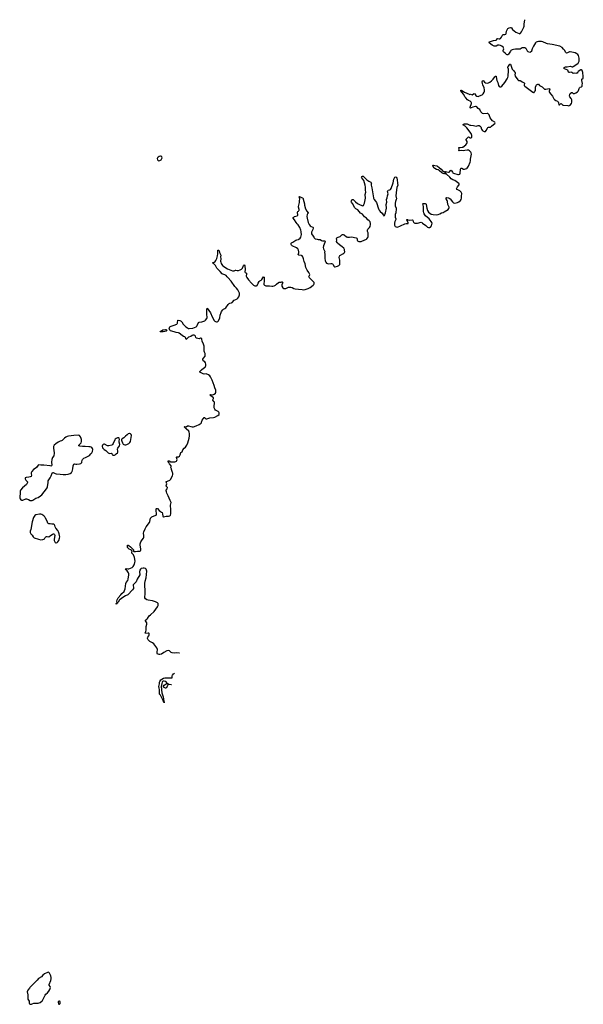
# Model space of a CAD drawing. Header units: inches. Extents: x 2057758 to 2159670, y 827298 to 1016821.
# Tile 90 of 90: x 2141593 to 2159670, y 985231 to 1016821. Entities that reach past the tile are written whole.
import ezdxf

# ---------------------------------------------------------------- set-up
doc = ezdxf.new("R2010")
doc.units = ezdxf.units.IN
doc.header["$MEASUREMENT"] = 0
for name, color, linetype in [('C1040', 7, 'Continuous'), ('C1041', 7, 'Continuous'), ('C1050', 7, 'Continuous'), ('C1051', 7, 'Continuous'), ('C1948', 7, 'Continuous'), ('C1949', 7, 'Continuous')]:
    doc.layers.add(name, color=color, linetype=linetype)

msp = doc.modelspace()

# ---------------------------------------------------------------- linework, layer by layer
at = {"layer": 'C1040', "color": 6, "elevation": 300}
for points in [[(2145460, 1000000), (2145460, 1000010), (2145476, 1000070), (2145526, 1000134), (2145564, 1000190), (2145571, 1000209), (2145573, 1000273), (2145568, 1000350), (2145574, 1000390), (2145615, 1000485), (2145653, 1000550), (2145758, 1000690), (2145770, 1000722), (2145793, 1000830), (2145808, 1000850), (2145835, 1000870), (2145957, 1000923), (2145970, 1000930), (2145978, 1000942), (2145986, 1000970), (2145986, 1000990), (2145969, 1001050), (2145965, 1001090), (2145970, 1001130), (2145981, 1001139), (2145990, 1001143), (2146010, 1001135), (2146070, 1001070), (2146110, 1001042), (2146145, 1001025), (2146162, 1001010), (2146177, 1000970), (2146182, 1000890), (2146191, 1000871), (2146210, 1000869), (2146290, 1000896), (2146317, 1000897), (2146370, 1000891), (2146410, 1000907), (2146430, 1000930), (2146437, 1000963), (2146436, 1001030), (2146443, 1001097), (2146435, 1001250), (2146446, 1001330), (2146417, 1001397), (2146360, 1001550), (2146311, 1001630), (2146297, 1001670), (2146290, 1001710), (2146293, 1001727), (2146320, 1001770), (2146331, 1001810), (2146327, 1001827), (2146301, 1001841), (2146296, 1001850), (2146296, 1001870), (2146312, 1001932), (2146306, 1001966), (2146290, 1001990), (2146295, 1002005), (2146302, 1002010), (2146330, 1002016), (2146410, 1002052), (2146434, 1002070), (2146489, 1002190), (2146500, 1002230), (2146502, 1002270), (2146497, 1002297), (2146465, 1002385), (2146461, 1002410), (2146439, 1002450), (2146436, 1002470), (2146447, 1002490), (2146447, 1002510), (2146403, 1002570), (2146379, 1002619), (2146358, 1002650), (2146358, 1002658), (2146348, 1002670), (2146370, 1002671), (2146383, 1002663), (2146441, 1002641), (2146506, 1002634), (2146570, 1002638), (2146604, 1002650), (2146619, 1002661), (2146637, 1002683), (2146642, 1002710), (2146618, 1002770), (2146617, 1002790), (2146630, 1002797), (2146690, 1002799), (2146720, 1002820), (2146743, 1002857), (2146766, 1002934), (2146806, 1002954), (2146824, 1003016), (2146868, 1003070), (2146910, 1003111), (2146951, 1003170), (2146982, 1003250), (2147026, 1003390), (2147040, 1003470), (2147043, 1003550), (2147033, 1003590), (2147018, 1003618), (2146932, 1003690), (2146876, 1003750), (2146881, 1003759), (2146890, 1003767), (2146930, 1003760), (2146970, 1003786), (2146990, 1003792), (2147010, 1003790), (2147087, 1003767), (2147130, 1003759), (2147170, 1003763), (2147250, 1003789), (2147350, 1003832), (2147381, 1003850), (2147405, 1003870), (2147419, 1003890), (2147427, 1003910), (2147444, 1003976), (2147510, 1004062), (2147530, 1004053), (2147546, 1004030), (2147570, 1004012), (2147590, 1004011), (2147690, 1004047), (2147810, 1004056), (2147855, 1004070), (2147950, 1004118), (2147987, 1004150), (2147994, 1004170), (2147990, 1004210), (2147981, 1004230), (2147958, 1004250), (2147876, 1004296), (2147849, 1004329), (2147835, 1004370), (2147829, 1004410), (2147839, 1004530), (2147836, 1004550), (2147824, 1004570), (2147786, 1004610), (2147785, 1004630), (2147810, 1004670), (2147806, 1004690), (2147726, 1004750), (2147704, 1004776), (2147704, 1004790), (2147708, 1004792), (2147770, 1004789), (2147810, 1004797), (2147830, 1004807), (2147870, 1004839), (2147887, 1004870), (2147888, 1004890), (2147880, 1004930), (2147854, 1005010), (2147835, 1005090), (2147770, 1005256), (2147710, 1005359), (2147687, 1005390), (2147650, 1005428), (2147630, 1005440), (2147599, 1005450), (2147570, 1005454), (2147510, 1005449), (2147476, 1005456), (2147430, 1005486), (2147375, 1005510), (2147367, 1005530), (2147429, 1005590), (2147490, 1005639), (2147545, 1005675), (2147557, 1005690), (2147566, 1005730), (2147566, 1005770), (2147555, 1005810), (2147530, 1005844), (2147481, 1005881), (2147470, 1005894), (2147472, 1005930), (2147490, 1005965), (2147539, 1006030), (2147546, 1006070), (2147539, 1006110), (2147516, 1006156), (2147506, 1006190), (2147511, 1006309), (2147505, 1006350), (2147490, 1006410), (2147443, 1006503), (2147436, 1006570), (2147430, 1006586), (2147410, 1006602), (2147390, 1006601), (2147350, 1006587), (2147267, 1006607), (2147246, 1006626), (2147234, 1006670), (2147212, 1006690), (2147190, 1006697), (2147150, 1006698), (2147130, 1006693), (2147079, 1006661), (2147009, 1006631), (2146930, 1006560), (2146907, 1006630), (2146890, 1006643), (2146850, 1006660), (2146805, 1006685), (2146710, 1006767), (2146690, 1006775), (2146608, 1006788), (2146549, 1006809), (2146430, 1006836), (2146410, 1006857), (2146393, 1006890), (2146388, 1006910), (2146396, 1006944), (2146410, 1006966), (2146450, 1006990), (2146550, 1007018), (2146629, 1007051), (2146646, 1007070), (2146653, 1007090), (2146659, 1007110), (2146662, 1007170), (2146670, 1007178), (2146681, 1007179), (2146730, 1007172), (2146770, 1007144), (2146790, 1007124), (2146837, 1007057), (2146921, 1006970), (2146972, 1006930), (2147010, 1006910), (2147030, 1006909), (2147150, 1006926), (2147250, 1006967), (2147270, 1006984), (2147288, 1007010), (2147333, 1007107), (2147350, 1007117), (2147433, 1007127), (2147530, 1007160), (2147550, 1007177), (2147590, 1007233), (2147605, 1007270), (2147609, 1007290), (2147593, 1007350), (2147593, 1007370), (2147598, 1007450), (2147597, 1007523), (2147603, 1007557), (2147610, 1007563), (2147717, 1007417), (2147763, 1007283), (2147830, 1007170), (2147850, 1007149), (2147870, 1007136), (2147910, 1007125), (2147930, 1007127), (2147950, 1007138), (2147970, 1007162), (2148010, 1007261), (2148023, 1007337), (2148050, 1007430), (2148070, 1007464), (2148108, 1007512), (2148129, 1007531), (2148170, 1007553), (2148201, 1007579), (2148278, 1007682), (2148307, 1007713), (2148330, 1007727), (2148390, 1007742), (2148408, 1007752), (2148470, 1007826), (2148530, 1007847), (2148570, 1007869), (2148592, 1007890), (2148622, 1007930), (2148645, 1007990), (2148647, 1008010), (2148642, 1008050), (2148590, 1008150), (2148550, 1008210), (2148490, 1008259), (2148378, 1008430), (2148270, 1008548), (2148242, 1008570), (2148214, 1008610), (2148177, 1008637), (2148113, 1008653), (2148090, 1008666), (2148019, 1008739), (2147979, 1008790), (2147915, 1008850), (2147873, 1008933), (2147810, 1008997), (2147790, 1009010), (2147783, 1009023), (2147774, 1009030), (2147830, 1009045), (2147858, 1009062), (2147885, 1009095), (2147918, 1009162), (2147942, 1009250), (2147944, 1009310), (2147952, 1009350), (2147943, 1009410), (2147950, 1009425), (2147970, 1009426), (2147986, 1009410), (2148003, 1009350), (2148042, 1009270), (2148036, 1009210), (2148039, 1009150), (2148032, 1009072), (2148040, 1009040), (2148060, 1009000), (2148100, 1008940), (2148129, 1008909), (2148170, 1008878), (2148259, 1008830), (2148414, 1008766), (2148430, 1008762), (2148470, 1008768), (2148510, 1008786), (2148530, 1008786), (2148570, 1008774), (2148610, 1008774), (2148668, 1008792), (2148710, 1008820), (2148735, 1008850), (2148770, 1008930), (2148790, 1008959), (2148795, 1008955), (2148810, 1008925), (2148828, 1008810), (2148817, 1008730), (2148830, 1008710), (2148850, 1008700), (2148864, 1008684), (2148867, 1008667), (2148861, 1008590), (2148874, 1008550), (2148932, 1008470), (2149030, 1008370), (2149070, 1008323), (2149090, 1008303), (2149130, 1008284), (2149170, 1008278), (2149190, 1008281), (2149210, 1008291), (2149239, 1008370), (2149270, 1008425), (2149290, 1008444), (2149333, 1008467), (2149362, 1008490), (2149390, 1008543), (2149410, 1008574), (2149414, 1008574), (2149430, 1008565), (2149434, 1008510), (2149431, 1008410), (2149424, 1008364), (2149427, 1008330), (2149450, 1008301), (2149490, 1008286), (2149610, 1008283), (2149676, 1008276), (2149710, 1008276), (2149750, 1008283), (2149794, 1008306), (2149830, 1008333), (2149890, 1008392), (2149910, 1008399), (2149976, 1008404), (2150000, 1008409)], [(2150000, 1008303), (2149997, 1008290), (2149999, 1008270), (2150000, 1008269)]]:
    msp.add_lwpolyline(points, dxfattribs=at)
at = {"layer": 'C1040', "color": 6}
for points, elevation in [([(2146110, 1006804), (2146099, 1006810), (2146107, 1006833), (2146138, 1006842), (2146187, 1006873), (2146270, 1006882), (2146290, 1006878), (2146299, 1006870), (2146307, 1006850), (2146290, 1006824), (2146253, 1006813), (2146190, 1006810)], 300), ([(2143469, 1003489), (2143330, 1003486), (2143158, 1003462), (2143112, 1003448), (2143073, 1003427), (2143030, 1003395), (2142959, 1003321), (2142930, 1003306), (2142890, 1003296), (2142830, 1003270), (2142748, 1003212), (2142699, 1003170), (2142684, 1003150), (2142679, 1003130), (2142677, 1003070), (2142702, 1002930), (2142702, 1002910), (2142685, 1002830), (2142648, 1002770), (2142626, 1002710), (2142618, 1002630), (2142624, 1002530), (2142614, 1002506), (2142590, 1002501), (2142570, 1002503), (2142371, 1002529), (2142272, 1002532), (2142210, 1002541), (2142190, 1002529), (2142135, 1002450), (2142090, 1002420), (2142035, 1002390), (2141981, 1002330), (2141962, 1002278), (2141960, 1002250), (2141968, 1002210), (2141957, 1002170), (2141929, 1002151), (2141890, 1002140), (2141803, 1002137), (2141773, 1002127), (2141765, 1002110), (2141770, 1002090), (2141793, 1002050), (2141829, 1002009), (2141839, 1001990), (2141842, 1001970), (2141836, 1001950), (2141809, 1001911), (2141679, 1001801), (2141620, 1001730), (2141605, 1001690), (2141603, 1001670), (2141603, 1001610), (2141593, 1001530), (2141599, 1001470), (2141610, 1001445), (2141630, 1001418), (2141651, 1001411), (2141690, 1001411), (2141790, 1001448), (2141810, 1001448), (2141870, 1001425), (2141930, 1001393), (2141970, 1001391), (2141990, 1001393), (2142010, 1001404), (2142109, 1001470), (2142186, 1001494), (2142265, 1001550), (2142299, 1001581), (2142452, 1001768), (2142470, 1001797), (2142481, 1001830), (2142507, 1001970), (2142511, 1002030), (2142573, 1002127), (2142607, 1002190), (2142633, 1002267), (2142650, 1002290), (2142670, 1002295), (2142690, 1002288), (2142730, 1002260), (2142767, 1002247), (2142890, 1002244), (2142990, 1002234), (2143070, 1002232), (2143150, 1002240), (2143210, 1002266), (2143250, 1002292), (2143268, 1002310), (2143275, 1002325), (2143285, 1002370), (2143302, 1002410), (2143307, 1002510), (2143330, 1002564), (2143350, 1002575), (2143390, 1002564), (2143430, 1002562), (2143510, 1002570), (2143555, 1002585), (2143582, 1002610), (2143590, 1002630), (2143598, 1002690), (2143609, 1002710), (2143630, 1002733), (2143650, 1002750), (2143703, 1002770), (2143830, 1002840), (2143878, 1002890), (2143907, 1002930), (2143927, 1002970), (2143935, 1003035), (2143927, 1003067), (2143910, 1003094), (2143890, 1003105), (2143850, 1003113), (2143807, 1003113), (2143690, 1003131), (2143610, 1003130), (2143518, 1003138), (2143494, 1003150), (2143493, 1003170), (2143550, 1003230), (2143560, 1003250), (2143571, 1003290), (2143570, 1003350), (2143561, 1003381), (2143540, 1003440), (2143510, 1003479)], 400), ([(2144750, 1003409), (2144730, 1003406), (2144690, 1003387), (2144658, 1003362), (2144641, 1003339), (2144595, 1003225), (2144571, 1003190), (2144550, 1003173), (2144450, 1003152), (2144410, 1003149), (2144310, 1003201), (2144290, 1003204), (2144270, 1003195), (2144258, 1003182), (2144251, 1003170), (2144243, 1003137), (2144251, 1003090), (2144276, 1003050), (2144298, 1003030), (2144358, 1002998), (2144428, 1002928), (2144468, 1002908), (2144531, 1002910), (2144543, 1002903), (2144563, 1002863), (2144590, 1002850), (2144630, 1002855), (2144650, 1002862), (2144689, 1002890), (2144729, 1002930), (2144737, 1002943), (2144742, 1002970), (2144732, 1003050), (2144739, 1003070), (2144798, 1003150), (2144802, 1003190), (2144783, 1003270), (2144787, 1003310), (2144797, 1003350), (2144784, 1003390), (2144770, 1003404)], 400), ([(2145130, 1003545), (2145110, 1003545), (2145071, 1003530), (2145040, 1003500), (2144990, 1003464), (2144932, 1003408), (2144876, 1003370), (2144859, 1003350), (2144857, 1003330), (2144874, 1003294), (2144886, 1003246), (2144907, 1003207), (2144930, 1003190), (2144970, 1003178), (2145001, 1003179), (2145030, 1003188), (2145090, 1003219), (2145130, 1003259), (2145150, 1003291), (2145177, 1003477), (2145169, 1003510), (2145150, 1003533)], 400), ([(2142230, 1000962), (2142110, 1000932), (2142082, 1000918), (2142056, 1000884), (2142039, 1000850), (2141996, 1000710), (2141950, 1000470), (2141934, 1000410), (2141933, 1000370), (2141945, 1000330), (2141990, 1000285), (2142029, 1000229), (2142061, 1000201), (2142192, 1000152), (2142270, 1000137), (2142330, 1000140), (2142368, 1000152), (2142390, 1000170), (2142414, 1000210), (2142432, 1000228), (2142450, 1000235), (2142470, 1000235), (2142530, 1000229), (2142579, 1000270), (2142630, 1000305), (2142670, 1000322), (2142690, 1000321), (2142710, 1000307), (2142720, 1000270), (2142697, 1000150), (2142700, 1000110), (2142732, 1000052), (2142750, 1000042), (2142761, 1000041), (2142790, 1000048), (2142813, 1000067), (2142843, 1000110), (2142870, 1000190), (2142876, 1000230), (2142874, 1000270), (2142860, 1000330), (2142837, 1000390), (2142814, 1000430), (2142749, 1000510), (2142731, 1000550), (2142722, 1000590), (2142710, 1000618), (2142690, 1000632), (2142628, 1000632), (2142570, 1000646), (2142530, 1000650), (2142502, 1000662), (2142493, 1000673), (2142471, 1000731), (2142424, 1000824), (2142394, 1000870), (2142365, 1000905), (2142308, 1000948), (2142270, 1000961)], 400)]:
    msp.add_lwpolyline(points, close=True, dxfattribs=dict(at, elevation=elevation))
at = {"layer": 'C1041', "color": 6, "elevation": 400}
msp.add_lwpolyline([(2146110, 1012444), (2146070, 1012437), (2146030, 1012416), (2146010, 1012390), (2146004, 1012370), (2146010, 1012330), (2146030, 1012302), (2146058, 1012298), (2146090, 1012306), (2146127, 1012330), (2146145, 1012350), (2146157, 1012370), (2146162, 1012390), (2146150, 1012421), (2146130, 1012438)], close=True, dxfattribs=at)
at = {"layer": 'C1050', "color": 6, "elevation": 300}
for points in [[(2150000, 1008269), (2150030, 1008219), (2150070, 1008198), (2150094, 1008194), (2150130, 1008201), (2150210, 1008238), (2150230, 1008243), (2150290, 1008245), (2150330, 1008234), (2150390, 1008200), (2150430, 1008185), (2150530, 1008180), (2150650, 1008160), (2150696, 1008156), (2150750, 1008163), (2150850, 1008195), (2150913, 1008230), (2151010, 1008302), (2151032, 1008330), (2151039, 1008350), (2151040, 1008370), (2151035, 1008390), (2151010, 1008423), (2150922, 1008502), (2150876, 1008550), (2150869, 1008570), (2150893, 1008610), (2150894, 1008650), (2150866, 1008710), (2150810, 1008790), (2150771, 1008870), (2150749, 1008990), (2150720, 1009060), (2150698, 1009150), (2150674, 1009210), (2150650, 1009240), (2150630, 1009254), (2150551, 1009271), (2150526, 1009290), (2150543, 1009337), (2150547, 1009370), (2150534, 1009430), (2150510, 1009469), (2150470, 1009500), (2150330, 1009566), (2150308, 1009590), (2150304, 1009610), (2150304, 1009650), (2150313, 1009667), (2150358, 1009682), (2150450, 1009751), (2150478, 1009762), (2150530, 1009769), (2150550, 1009778), (2150590, 1009814), (2150610, 1009847), (2150626, 1009890), (2150627, 1009927), (2150620, 1010000)], [(2150957, 1010000), (2150954, 1009990), (2150954, 1009950), (2150970, 1009922), (2151015, 1009870), (2151027, 1009850), (2151031, 1009830), (2151045, 1009810), (2151070, 1009791), (2151130, 1009785), (2151170, 1009773), (2151227, 1009767), (2151270, 1009741), (2151310, 1009731), (2151368, 1009728), (2151390, 1009711), (2151380, 1009670), (2151333, 1009570), (2151331, 1009510), (2151342, 1009470), (2151371, 1009410), (2151375, 1009390), (2151368, 1009350), (2151379, 1009299), (2151378, 1009170), (2151390, 1009090), (2151400, 1009060), (2151410, 1009037), (2151430, 1009013), (2151470, 1008994), (2151510, 1008991), (2151570, 1009003), (2151590, 1009003), (2151626, 1008990), (2151647, 1008967), (2151670, 1008911), (2151690, 1008896), (2151710, 1008893), (2151790, 1008913), (2151830, 1008938), (2151856, 1008964), (2151864, 1008990), (2151857, 1009110), (2151841, 1009190), (2151848, 1009230), (2151866, 1009254), (2151886, 1009270), (2151954, 1009306), (2151990, 1009330), (2152009, 1009351), (2152018, 1009370), (2152014, 1009430), (2152008, 1009450), (2151984, 1009490), (2151938, 1009538), (2151855, 1009595), (2151787, 1009650), (2151772, 1009670), (2151758, 1009710), (2151761, 1009750), (2151754, 1009806), (2151761, 1009819), (2151810, 1009844), (2151870, 1009861), (2151922, 1009918), (2151950, 1009934), (2151970, 1009933), (2152001, 1009921), (2152070, 1009857), (2152090, 1009851), (2152110, 1009847), (2152168, 1009848), (2152230, 1009856), (2152390, 1009819), (2152406, 1009810), (2152415, 1009795), (2152416, 1009750), (2152430, 1009724), (2152450, 1009711), (2152470, 1009705), (2152510, 1009702), (2152550, 1009705), (2152570, 1009713), (2152718, 1009782), (2152730, 1009790), (2152758, 1009830), (2152775, 1009870), (2152775, 1009950), (2152768, 1009988), (2152763, 1010000)], [(2150000, 1008409), (2150012, 1008412), (2150024, 1008404), (2150028, 1008388), (2150025, 1008370), (2150002, 1008310), (2150000, 1008303)]]:
    msp.add_lwpolyline(points, dxfattribs=at)
at = {"layer": 'C1051', "color": 6, "elevation": 300}
for points in [[(2152763, 1010000), (2152752, 1010030), (2152749, 1010070), (2152762, 1010098), (2152817, 1010150), (2152839, 1010181), (2152846, 1010250), (2152844, 1010284), (2152830, 1010339), (2152799, 1010370), (2152758, 1010398), (2152714, 1010450), (2152654, 1010494), (2152590, 1010580), (2152570, 1010595), (2152519, 1010619), (2152436, 1010716), (2152378, 1010758), (2152347, 1010787), (2152268, 1010928), (2152236, 1010970), (2152228, 1010990), (2152231, 1011010), (2152250, 1011040), (2152270, 1011053), (2152285, 1011050), (2152361, 1010981), (2152430, 1010926), (2152490, 1010891), (2152570, 1010856), (2152590, 1010854), (2152615, 1010865), (2152633, 1010890), (2152649, 1010931), (2152674, 1011046), (2152679, 1011090), (2152678, 1011210), (2152694, 1011290), (2152685, 1011350), (2152684, 1011450), (2152676, 1011516), (2152626, 1011666), (2152603, 1011703), (2152564, 1011750), (2152555, 1011770), (2152564, 1011790), (2152590, 1011805), (2152610, 1011804), (2152663, 1011743), (2152730, 1011682), (2152790, 1011637), (2152850, 1011611), (2152867, 1011590), (2152873, 1011570), (2152868, 1011550), (2152866, 1011510), (2152889, 1011429), (2152921, 1011230), (2152935, 1011170), (2152936, 1011110), (2152942, 1011090), (2152963, 1011050), (2153003, 1011003), (2153035, 1010955), (2153106, 1010750), (2153127, 1010710), (2153158, 1010670), (2153216, 1010616), (2153250, 1010557), (2153265, 1010545), (2153270, 1010533), (2153290, 1010534), (2153330, 1010630), (2153356, 1010770), (2153344, 1010890), (2153364, 1010970), (2153363, 1011050), (2153384, 1011110), (2153390, 1011170), (2153411, 1011230), (2153395, 1011305), (2153396, 1011330), (2153413, 1011347), (2153470, 1011360), (2153490, 1011376), (2153510, 1011406), (2153574, 1011586), (2153596, 1011710), (2153610, 1011750), (2153630, 1011772), (2153650, 1011780), (2153667, 1011770), (2153690, 1011738), (2153699, 1011699), (2153708, 1011568), (2153716, 1011510), (2153687, 1011433), (2153674, 1011366), (2153658, 1011170), (2153676, 1011070), (2153673, 1011050), (2153648, 1010990), (2153636, 1010930), (2153639, 1010850), (2153664, 1010770), (2153665, 1010750), (2153655, 1010630), (2153641, 1010570), (2153639, 1010530), (2153641, 1010490), (2153658, 1010430), (2153659, 1010410), (2153625, 1010350), (2153614, 1010290), (2153617, 1010230), (2153622, 1010210), (2153636, 1010190), (2153671, 1010171), (2153710, 1010170), (2153810, 1010209), (2153950, 1010277), (2153990, 1010286), (2154053, 1010287), (2154056, 1010290), (2154057, 1010310), (2154009, 1010390), (2154010, 1010411), (2154030, 1010410), (2154043, 1010403), (2154090, 1010391), (2154196, 1010396), (2154207, 1010387), (2154215, 1010350), (2154226, 1010326), (2154247, 1010307), (2154270, 1010298), (2154350, 1010295), (2154470, 1010330), (2154490, 1010319), (2154510, 1010290), (2154616, 1010216), (2154670, 1010170), (2154710, 1010153), (2154730, 1010150), (2154750, 1010155), (2154770, 1010169), (2154799, 1010210), (2154817, 1010250), (2154820, 1010290), (2154815, 1010310), (2154792, 1010350), (2154721, 1010430), (2154611, 1010530), (2154570, 1010591), (2154554, 1010630), (2154547, 1010670), (2154540, 1010830), (2154523, 1010910), (2154530, 1010923), (2154600, 1010920), (2154615, 1010915), (2154626, 1010906), (2154633, 1010890), (2154651, 1010770), (2154670, 1010701), (2154701, 1010650), (2154744, 1010610), (2154790, 1010586), (2154850, 1010568), (2154950, 1010561), (2155013, 1010567), (2155070, 1010589), (2155119, 1010621), (2155180, 1010640), (2155210, 1010654), (2155334, 1010730), (2155360, 1010760), (2155366, 1010790), (2155363, 1010810), (2155326, 1010890), (2155315, 1010990), (2155302, 1011022), (2155270, 1011076), (2155265, 1011090), (2155269, 1011111), (2155288, 1011112), (2155350, 1011101), (2155370, 1011094), (2155396, 1011070), (2155470, 1010976), (2155510, 1010947), (2155550, 1010939), (2155639, 1010961), (2155682, 1010978), (2155735, 1011025), (2155753, 1011050), (2155762, 1011090), (2155761, 1011161), (2155770, 1011250), (2155750, 1011290), (2155709, 1011329), (2155650, 1011363), (2155610, 1011373), (2155598, 1011390), (2155619, 1011421), (2155638, 1011462), (2155683, 1011510), (2155692, 1011528), (2155689, 1011550), (2155673, 1011570), (2155550, 1011659), (2155485, 1011685), (2155430, 1011716), (2155387, 1011770), (2155285, 1011865), (2155250, 1011914), (2155235, 1011905), (2155220, 1011880), (2155210, 1011877), (2155170, 1011888), (2155130, 1011910), (2155050, 1011982), (2155010, 1012002), (2154958, 1012018), (2154910, 1012048), (2154885, 1012070), (2154854, 1012110), (2154839, 1012150), (2154870, 1012155), (2154910, 1012143), (2154970, 1012137), (2154990, 1012127), (2155050, 1012084), (2155110, 1012026), (2155164, 1011964), (2155191, 1011949), (2155215, 1011945), (2155230, 1011954), (2155250, 1011956), (2155350, 1011926), (2155370, 1011929), (2155392, 1011950), (2155410, 1011979), (2155430, 1011989), (2155470, 1011928), (2155490, 1011909), (2155510, 1011898), (2155650, 1011855), (2155670, 1011852), (2155700, 1011860), (2155711, 1011869), (2155720, 1011890), (2155736, 1012024), (2155750, 1012065), (2155770, 1012063), (2155830, 1012028), (2155855, 1012025), (2155888, 1012032), (2155930, 1012048), (2155950, 1012063), (2155971, 1012089), (2155990, 1012126), (2156038, 1012250), (2156047, 1012290), (2156050, 1012350), (2156079, 1012510), (2156071, 1012550), (2156059, 1012570), (2156025, 1012610), (2155990, 1012634), (2155950, 1012640), (2155870, 1012621), (2155830, 1012617), (2155770, 1012621), (2155690, 1012616), (2155683, 1012623), (2155691, 1012670), (2155677, 1012710), (2155683, 1012717), (2155717, 1012723), (2155790, 1012727), (2155810, 1012735), (2155903, 1012810), (2155937, 1012850), (2155947, 1012873), (2155946, 1012910), (2155909, 1012970), (2155912, 1012990), (2155990, 1013060), (2156010, 1013053), (2156030, 1013036), (2156050, 1013027), (2156070, 1013032), (2156090, 1013050), (2156100, 1013070), (2156097, 1013110), (2156071, 1013170), (2155934, 1013354), (2155885, 1013405), (2155810, 1013450), (2155850, 1013476), (2155910, 1013483), (2155950, 1013475), (2156030, 1013440), (2156067, 1013433), (2156150, 1013428), (2156230, 1013410), (2156295, 1013425), (2156330, 1013422), (2156362, 1013402), (2156381, 1013381), (2156410, 1013308), (2156430, 1013274), (2156450, 1013252), (2156486, 1013230), (2156510, 1013229), (2156530, 1013239), (2156559, 1013270), (2156596, 1013344), (2156610, 1013361), (2156630, 1013370), (2156690, 1013378), (2156730, 1013400), (2156790, 1013457), (2156834, 1013490), (2156841, 1013510), (2156830, 1013533), (2156761, 1013581), (2156710, 1013630), (2156687, 1013670), (2156650, 1013768), (2156630, 1013794), (2156610, 1013808), (2156590, 1013814), (2156484, 1013804), (2156434, 1013814), (2156412, 1013832), (2156387, 1013867), (2156350, 1013940), (2156296, 1013976), (2156250, 1014026), (2156231, 1014031), (2156210, 1014031), (2156130, 1014011), (2156070, 1013990), (2156050, 1013986), (2156041, 1013990), (2156037, 1014010), (2156082, 1014130), (2156082, 1014150), (2156075, 1014170), (2156043, 1014203), (2155990, 1014228), (2155960, 1014250), (2155897, 1014310), (2155871, 1014350), (2155840, 1014420), (2155758, 1014510), (2155745, 1014530), (2155740, 1014550), (2155744, 1014556), (2155750, 1014558), (2155770, 1014549), (2155855, 1014495), (2156010, 1014427), (2156030, 1014425), (2156050, 1014431), (2156110, 1014415), (2156150, 1014441), (2156170, 1014449), (2156190, 1014438), (2156226, 1014386), (2156250, 1014367), (2156298, 1014362), (2156346, 1014374), (2156427, 1014410), (2156440, 1014420), (2156459, 1014441), (2156488, 1014492), (2156500, 1014530), (2156502, 1014570), (2156491, 1014630), (2156445, 1014730), (2156433, 1014770), (2156430, 1014830), (2156441, 1014859), (2156450, 1014870), (2156470, 1014859), (2156501, 1014821), (2156530, 1014800), (2156590, 1014789), (2156630, 1014792), (2156670, 1014812), (2156730, 1014864), (2156774, 1014910), (2156830, 1014993), (2156850, 1015010), (2156870, 1015006), (2156877, 1014990), (2156892, 1014872), (2156930, 1014810), (2156950, 1014705), (2156970, 1014673), (2156990, 1014662), (2157010, 1014662), (2157030, 1014670), (2157054, 1014690), (2157150, 1014802), (2157230, 1014925), (2157251, 1014969), (2157259, 1015010), (2157275, 1015190), (2157271, 1015231), (2157250, 1015290), (2157252, 1015308), (2157272, 1015328), (2157310, 1015399), (2157330, 1015390), (2157392, 1015230), (2157426, 1015186), (2157468, 1015150), (2157480, 1015130), (2157483, 1015110), (2157477, 1015050), (2157481, 1015030), (2157489, 1015009), (2157570, 1014896), (2157595, 1014875), (2157650, 1014867), (2157670, 1014859), (2157710, 1014828), (2157774, 1014794), (2157779, 1014790), (2157781, 1014770), (2157770, 1014730), (2157776, 1014710), (2157790, 1014693), (2158050, 1014494), (2158070, 1014487), (2158090, 1014488), (2158110, 1014505), (2158132, 1014550), (2158139, 1014661), (2158155, 1014710), (2158169, 1014731), (2158190, 1014746), (2158210, 1014752), (2158228, 1014748), (2158268, 1014708), (2158350, 1014669), (2158407, 1014610), (2158430, 1014596), (2158470, 1014593), (2158570, 1014613), (2158591, 1014611), (2158595, 1014590), (2158570, 1014530), (2158573, 1014510), (2158584, 1014490), (2158625, 1014430), (2158682, 1014370), (2158730, 1014285), (2158750, 1014259), (2158790, 1014228), (2158846, 1014206), (2158865, 1014190), (2158879, 1014150), (2158890, 1014089), (2158910, 1014090), (2158950, 1014132), (2158970, 1014121), (2159010, 1014084), (2159030, 1014079), (2159170, 1014070), (2159210, 1014062), (2159230, 1014065), (2159250, 1014077), (2159290, 1014135), (2159302, 1014178), (2159305, 1014230), (2159301, 1014250), (2159282, 1014290), (2159236, 1014350), (2159232, 1014372), (2159238, 1014430), (2159250, 1014450), (2159290, 1014482), (2159310, 1014489), (2159350, 1014457), (2159370, 1014451), (2159390, 1014452), (2159432, 1014470), (2159485, 1014510), (2159503, 1014530), (2159515, 1014550), (2159535, 1014610), (2159550, 1014640), (2159570, 1014655), (2159610, 1014671), (2159629, 1014691), (2159638, 1014730), (2159639, 1014770), (2159620, 1014870), (2159620, 1014890), (2159628, 1014910), (2159662, 1014950), (2159670, 1014969), (2159669, 1015030), (2159653, 1015090), (2159650, 1015130), (2159636, 1015190), (2159630, 1015203), (2159610, 1015217), (2159590, 1015212), (2159510, 1015161), (2159490, 1015141), (2159470, 1015111), (2159457, 1015103), (2159450, 1015099), (2159390, 1015104), (2159350, 1015095), (2159330, 1015102), (2159307, 1015127), (2159293, 1015133), (2159230, 1015123), (2159208, 1015128), (2159198, 1015138), (2159187, 1015170), (2159170, 1015197), (2159063, 1015250), (2159047, 1015270), (2159055, 1015290), (2159096, 1015304), (2159150, 1015308), (2159250, 1015327), (2159310, 1015312), (2159330, 1015314), (2159350, 1015322), (2159430, 1015372), (2159501, 1015430), (2159530, 1015469), (2159537, 1015490), (2159542, 1015530), (2159538, 1015590), (2159511, 1015670), (2159490, 1015702), (2159466, 1015726), (2159410, 1015756), (2159250, 1015786), (2159230, 1015785), (2159165, 1015755), (2159130, 1015751), (2159105, 1015765), (2159070, 1015841), (2159039, 1015879), (2158990, 1015928), (2158915, 1015970), (2158670, 1016030), (2158522, 1016050), (2158490, 1016060), (2158370, 1016112), (2158330, 1016121), (2158290, 1016122), (2158230, 1016119), (2158190, 1016111), (2158162, 1016098), (2158140, 1016080), (2158100, 1016030), (2158078, 1015970), (2158031, 1015890), (2158012, 1015810), (2158004, 1015796), (2157981, 1015779), (2157950, 1015774), (2157905, 1015785), (2157895, 1015795), (2157850, 1015871), (2157830, 1015895), (2157790, 1015920), (2157750, 1015923), (2157710, 1015914), (2157650, 1015877), (2157630, 1015873), (2157490, 1015873), (2157430, 1015866), (2157388, 1015852), (2157350, 1015834), (2157330, 1015815), (2157267, 1015713), (2157250, 1015699), (2157230, 1015696), (2157210, 1015706), (2157169, 1015749), (2157110, 1015790), (2157104, 1015810), (2157104, 1015830), (2157116, 1015890), (2157115, 1015910), (2157107, 1015930), (2157059, 1015970), (2157010, 1015998), (2156970, 1016005), (2156930, 1015999), (2156870, 1015970), (2156830, 1015968), (2156810, 1015972), (2156747, 1016007), (2156666, 1016070), (2156650, 1016090), (2156650, 1016110), (2156664, 1016116), (2156790, 1016150), (2156870, 1016164), (2156885, 1016175), (2156910, 1016209), (2156925, 1016215), (2156970, 1016209), (2156990, 1016212), (2157010, 1016222), (2157050, 1016264), (2157074, 1016326), (2157090, 1016342), (2157110, 1016345), (2157158, 1016342), (2157187, 1016353), (2157197, 1016383), (2157208, 1016450), (2157223, 1016497), (2157250, 1016538), (2157290, 1016562), (2157332, 1016572), (2157350, 1016572), (2157364, 1016564), (2157404, 1016504), (2157510, 1016419), (2157610, 1016374), (2157630, 1016373), (2157658, 1016390), (2157692, 1016430), (2157762, 1016578), (2157769, 1016610), (2157770, 1016690), (2157796, 1016810), (2157795, 1016821)], [(2150620, 1010000), (2150618, 1010030), (2150607, 1010070), (2150573, 1010153), (2150524, 1010244), (2150497, 1010277), (2150457, 1010310), (2150402, 1010402), (2150364, 1010450), (2150369, 1010470), (2150390, 1010483), (2150410, 1010504), (2150490, 1010525), (2150509, 1010550), (2150499, 1010650), (2150509, 1010670), (2150530, 1010681), (2150545, 1010695), (2150552, 1010710), (2150555, 1010730), (2150534, 1010810), (2150534, 1010830), (2150566, 1010954), (2150566, 1011010), (2150574, 1011070), (2150561, 1011139), (2150569, 1011151), (2150630, 1011118), (2150670, 1011102), (2150710, 1010992), (2150731, 1010910), (2150725, 1010870), (2150762, 1010750), (2150802, 1010682), (2150848, 1010630), (2150840, 1010610), (2150825, 1010595), (2150812, 1010568), (2150803, 1010510), (2150810, 1010450), (2150850, 1010310), (2150880, 1010250), (2150909, 1010209), (2150946, 1010186), (2150990, 1010170), (2151005, 1010150), (2151006, 1010130), (2150995, 1010090), (2150966, 1010030), (2150957, 1010000)]]:
    msp.add_lwpolyline(points, dxfattribs=at)
at = {"layer": 'C1948', "color": 6, "elevation": 400}
for points in [[(2142510, 986261), (2142490, 986257), (2142390, 986213), (2142336, 986170), (2142290, 986115), (2142201, 986059), (2142156, 986004), (2142117, 985970), (2142070, 985916), (2142025, 985875), (2142008, 985852), (2141956, 985810), (2141916, 985770), (2141907, 985753), (2141850, 985682), (2141834, 985630), (2141855, 985530), (2141849, 985430), (2141858, 985398), (2141893, 985333), (2141898, 985270), (2141908, 985248), (2141930, 985236), (2141970, 985241), (2141990, 985249), (2142050, 985265), (2142190, 985270), (2142221, 985279), (2142247, 985293), (2142310, 985342), (2142323, 985357), (2142411, 985529), (2142430, 985554), (2142490, 985602), (2142530, 985654), (2142558, 985710), (2142578, 985770), (2142570, 985802), (2142539, 985850), (2142539, 985870), (2142590, 985990), (2142607, 986050), (2142607, 986070), (2142607, 986090), (2142588, 986148), (2142548, 986228), (2142530, 986255)], [(2142870, 985333), (2142850, 985329), (2142831, 985310), (2142823, 985290), (2142836, 985250), (2142850, 985236), (2142870, 985231), (2142890, 985252), (2142896, 985290), (2142890, 985318)]]:
    msp.add_lwpolyline(points, close=True, dxfattribs=at)
at = {"layer": 'C1949', "color": 6, "elevation": 300}
for points in [[(2146718, 996495), (2146710, 996498), (2146624, 996504), (2146550, 996499), (2146483, 996504), (2146450, 996521), (2146393, 996573), (2146350, 996583), (2146307, 996573), (2146218, 996522), (2146143, 996470), (2146090, 996455), (2146070, 996454), (2146030, 996462), (2146017, 996470), (2146004, 996490), (2146002, 996530), (2146011, 996610), (2146005, 996650), (2145995, 996670), (2145890, 996801), (2145850, 996829), (2145770, 996870), (2145709, 996930), (2145696, 996970), (2145696, 996990), (2145705, 997015), (2145732, 997048), (2145742, 997070), (2145748, 997108), (2145743, 997123), (2145730, 997139), (2145710, 997144), (2145626, 997130), (2145622, 997150), (2145641, 997190), (2145649, 997230), (2145644, 997310), (2145647, 997350), (2145672, 997430), (2145666, 997470), (2145631, 997530), (2145628, 997552), (2145642, 997570), (2145672, 997588), (2145696, 997610), (2145750, 997692), (2145785, 997730), (2145906, 997834), (2146012, 997988), (2146032, 998030), (2146039, 998070), (2146031, 998090), (2146011, 998111), (2145950, 998144), (2145850, 998175), (2145710, 998196), (2145670, 998206), (2145630, 998238), (2145610, 998270), (2145604, 998310), (2145616, 998376), (2145613, 998450), (2145618, 998530), (2145605, 998650), (2145606, 998730), (2145619, 998810), (2145644, 998910), (2145667, 999127), (2145662, 999162), (2145652, 999190), (2145630, 999210), (2145590, 999223), (2145550, 999225), (2145490, 999211), (2145467, 999190), (2145450, 999155), (2145437, 999110), (2145436, 999090), (2145445, 999030), (2145441, 999010), (2145365, 998875), (2145330, 998789), (2145310, 998761), (2145232, 998690), (2145228, 998670), (2145248, 998608), (2145238, 998570), (2145213, 998530), (2145060, 998370), (2144984, 998336), (2144897, 998283), (2144816, 998224), (2144796, 998204), (2144750, 998134), (2144737, 998123), (2144730, 998106), (2144720, 998100), (2144710, 998079), (2144690, 998069), (2144685, 998090), (2144699, 998101), (2144714, 998126), (2144712, 998170), (2144722, 998210), (2144752, 998270), (2144836, 998364), (2144869, 998410), (2144939, 998481), (2144955, 998505), (2144974, 998566), (2144993, 998730), (2145010, 998766), (2145058, 998830), (2145073, 998867), (2145094, 999006), (2145092, 999052), (2145079, 999079), (2145035, 999135), (2144981, 999190), (2144983, 999197), (2144993, 999207), (2145010, 999210), (2145070, 999200), (2145098, 999202), (2145195, 999250), (2145230, 999280), (2145266, 999330), (2145276, 999350), (2145291, 999409), (2145296, 999450), (2145274, 999570), (2145241, 999650), (2145194, 999710), (2145185, 999730), (2145195, 999770), (2145177, 999797), (2145153, 999813), (2145108, 999830), (2145079, 999850), (2145055, 999890), (2145047, 999950), (2145050, 999959), (2145070, 999961), (2145090, 999951), (2145150, 999907), (2145245, 999810), (2145245, 999770), (2145250, 999764), (2145304, 999756), (2145370, 999773), (2145450, 999767), (2145470, 999776), (2145479, 999801), (2145481, 999830), (2145458, 999970), (2145460, 1000000)], [(2146462, 995482), (2146450, 995481), (2146375, 995495), (2146344, 995516), (2146334, 995510), (2146342, 995490), (2146335, 995450), (2146290, 995378), (2146270, 995375), (2146230, 995394), (2146209, 995409), (2146206, 995430), (2146210, 995442), (2146230, 995466), (2146286, 995514), (2146310, 995522), (2146330, 995514), (2146336, 995524), (2146281, 995590), (2146230, 995602), (2146190, 995598), (2146170, 995587), (2146159, 995570), (2146147, 995527), (2146135, 995430), (2146153, 995227), (2146161, 995190), (2146196, 995096), (2146210, 995031), (2146221, 994941), (2146230, 994941), (2146232, 994930), (2146230, 994907), (2146220, 994939), (2146210, 994939), (2146190, 994981), (2146113, 995153), (2146082, 995182), (2146079, 995190), (2146080, 995230), (2146072, 995270), (2146072, 995330), (2146063, 995370), (2146060, 995430), (2146078, 995510), (2146082, 995570), (2146089, 995590), (2146122, 995638), (2146150, 995667), (2146210, 995697), (2146243, 995703), (2146310, 995702), (2146370, 995710), (2146431, 995711), (2146470, 995705), (2146486, 995710), (2146488, 995750), (2146482, 995770), (2146489, 995790), (2146530, 995839), (2146557, 995860)]]:
    msp.add_lwpolyline(points, dxfattribs=at)

doc.saveas('drawing.dxf')
